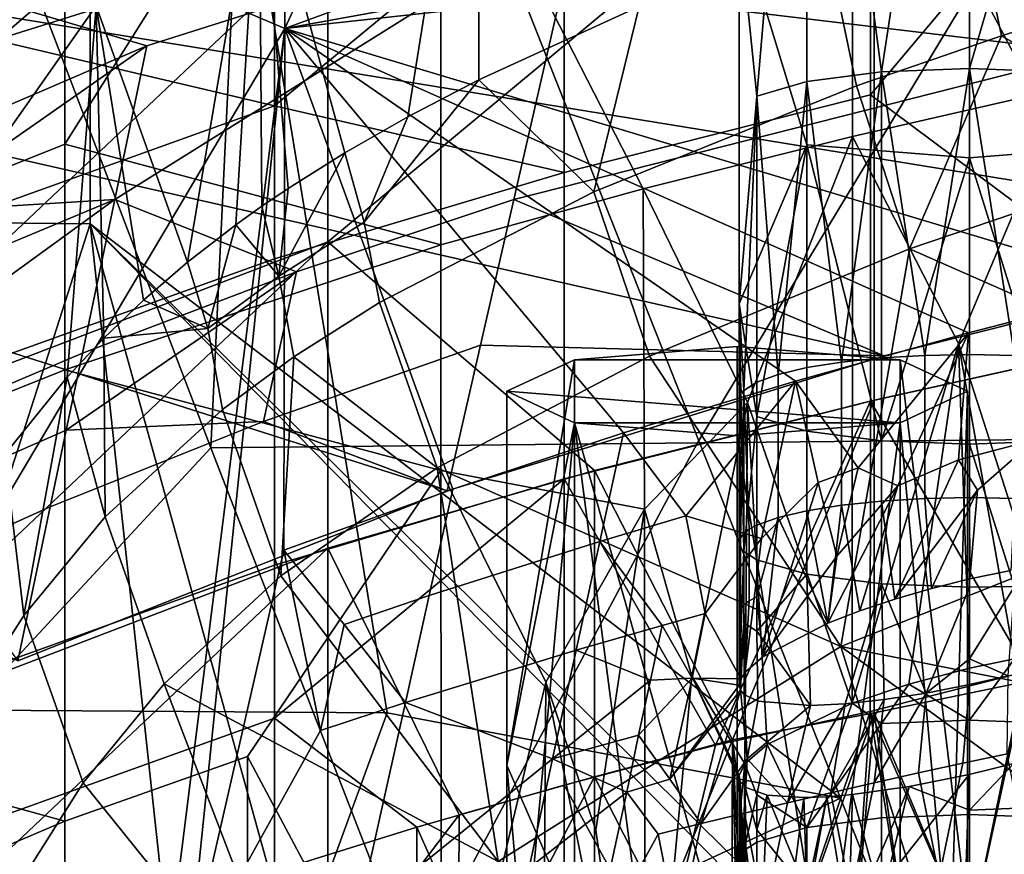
# Model space of a CAD drawing. Header units: millimetres. Extents: x -316 to 316, y -388 to 296.
# Tile 29 of 79: x -239 to -218, y 226 to 244. Entities that reach past the tile are written whole.
import ezdxf

# ---------------------------------------------------------------- set-up
doc = ezdxf.new("R2010")
doc.units = ezdxf.units.MM
doc.layers.add('Layer 01', color=7, linetype='Continuous', true_color=0x000000)

msp = doc.modelspace()

# ---------------------------------------------------------------- linework, layer by layer
at = {"layer": 'Layer 01'}
for points in [[(-234.754, 234.453, 483.76), (-233.101, 269.224, 659.731), (-203.059, 269.537, 659.742), (-224.189, 234.559, 483.739)], [(-224.189, 234.559, 483.739), (-203.059, 269.537, 659.742), (-212.285, 234.677, 483.716)], [(-234.754, 234.453, 483.76), (-239.21, 246.141, 543.172), (-233.101, 269.224, 659.731)], [(-239.21, 246.141, 543.172), (-233.148, 243.557, 658.835), (-233.101, 269.224, 659.731)], [(-223.145, 265.171, 659.59), (-233.101, 269.224, 659.731), (-233.148, 243.557, 658.835)], [(-230.924, 228.698, 302.243), (-237.373, 267.942, 5), (-267.414, 268.15, 5), (-243.087, 228.781, 302.254)], [(-267.414, 239.616, 5), (-267.414, 268.15, 5), (-237.373, 267.942, 5), (-237.373, 239.319, 5)], [(-230.924, 228.698, 302.243), (-221.087, 226.849, 315.751), (-237.373, 267.942, 5)], [(-221.087, 226.849, 315.751), (-237.373, 239.319, 5), (-237.373, 267.942, 5)], [(-223.145, 265.171, 659.59), (-233.148, 243.557, 658.835), (-223.27, 247.182, 658.961)], [(-226.727, 246.166, 707.766), (-291.416, 259.504, 709.168), (-236.141, 243.183, 707.452)], [(-245.668, 239.085, 707.022), (-236.141, 243.183, 707.452), (-291.416, 259.504, 709.168)], [(-218.282, 255.109, 630.998), (-220.195, 242.614, 633.078), (-221.817, 254.825, 629.561)], [(-220.195, 242.614, 633.078), (-218.282, 255.109, 630.998), (-218.282, 242.688, 633.451)], [(-214.746, 254.825, 629.561), (-218.282, 242.688, 633.451), (-218.282, 255.109, 630.998)], [(-222.901, 242.09, 630.423), (-223.282, 245.859, 627.728), (-221.817, 254.825, 629.561)], [(-222.901, 242.09, 630.423), (-221.817, 254.825, 629.561), (-221.817, 242.404, 632.014)], [(-221.817, 242.404, 632.014), (-221.817, 254.825, 629.561), (-220.195, 242.614, 633.078)], [(-214.746, 254.825, 629.561), (-216.369, 242.614, 633.078), (-218.282, 242.688, 633.451)], [(-221.817, 253.455, 622.624), (-223.282, 245.859, 627.728), (-221.817, 241.029, 625.078)], [(-221.817, 253.455, 622.624), (-221.817, 241.029, 625.078), (-218.282, 240.746, 623.641), (-218.282, 253.171, 621.187)], [(-214.746, 241.029, 625.078), (-214.746, 253.455, 622.624), (-218.282, 253.171, 621.187), (-218.282, 240.746, 623.641)], [(-216.181, 242.274, 687.088), (-220.825, 251.014, 728.665), (-211.457, 253.058, 728.181), (-211.457, 243.259, 686.854)], [(-286.006, 251.434, 659.11), (-199.751, 241.133, 658.75), (-209.819, 239.036, 658.677)], [(-286.006, 251.434, 659.11), (-223.27, 247.182, 658.961), (-199.751, 241.133, 658.75)], [(-220.135, 236.45, 658.587), (-286.006, 251.434, 659.11), (-209.819, 239.036, 658.677)], [(-229.622, 233.517, 658.484), (-286.006, 251.434, 659.11), (-220.135, 236.45, 658.587)], [(-238.942, 229.832, 658.355), (-286.006, 251.434, 659.11), (-229.622, 233.517, 658.484)], [(-207.727, 251.439, 744.142), (-220.356, 248.785, 744.772), (-214.102, 236.88, 688.367), (-207.727, 238.142, 688.068)], [(-231.845, 240.86, 814.258), (-230.479, 241.64, 816.662), (-228.943, 251.221, 816.986), (-233.708, 247.673, 808.545)], [(-230.479, 241.64, 816.662), (-228.937, 242.444, 819.077), (-228.943, 251.221, 816.986)], [(-225.454, 244.032, 823.661), (-228.943, 251.221, 816.986), (-228.937, 242.444, 819.077)], [(-225.368, 240.079, 687.609), (-229.76, 248.659, 729.224), (-220.825, 251.014, 728.665), (-220.825, 241.215, 687.339)], [(-216.181, 242.274, 687.088), (-220.825, 241.215, 687.339), (-220.825, 251.014, 728.665)], [(-213.569, 250.287, 744.415), (-213.569, 236.991, 688.341), (-220.436, 242.117, 716.739)], [(-220.436, 242.117, 716.739), (-220.436, 248.766, 744.776), (-213.569, 250.287, 744.415)], [(-239.968, 246.205, 785.282), (-239.635, 240.664, 788.543), (-237.245, 244.052, 798.755), (-237.245, 249.115, 797.554)], [(-229.76, 238.86, 687.898), (-237.924, 241.049, 709.203), (-233.96, 247.349, 729.534), (-229.76, 248.659, 729.224)], [(-220.356, 248.785, 744.772), (-232.215, 238.924, 717.496), (-226.429, 233.958, 689.06), (-220.356, 235.488, 688.697)], [(-220.356, 248.785, 744.772), (-232.215, 245.572, 745.533), (-232.215, 238.924, 717.496)], [(-225.368, 240.079, 687.609), (-229.76, 238.86, 687.898), (-229.76, 248.659, 729.224)], [(-220.436, 242.117, 716.739), (-227.082, 240.429, 717.139), (-227.082, 247.077, 745.176), (-220.436, 248.766, 744.776)], [(-220.356, 248.785, 744.772), (-220.356, 235.488, 688.697), (-214.102, 236.88, 688.367)], [(-239.4, 243.294, 747.211), (-239.401, 246.363, 760.153), (-233.369, 248.499, 759.525)], [(-239.4, 243.294, 747.211), (-233.369, 248.499, 759.525), (-233.37, 241.878, 731.603)], [(-233.37, 241.878, 731.603), (-233.369, 248.499, 759.525), (-227.082, 247.077, 745.176)], [(-228.174, 239.841, 683.125), (-208.4, 244.867, 683.46), (-217.242, 248.563, 708.018), (-226.727, 246.166, 707.766)], [(-233.708, 247.673, 808.545), (-237.245, 244.052, 798.755), (-235.264, 238.483, 806.613)], [(-234.214, 239.295, 809.273), (-233.708, 247.673, 808.545), (-235.264, 238.483, 806.613)], [(-233.648, 239.699, 810.58), (-233.708, 247.673, 808.545), (-234.214, 239.295, 809.273)], [(-233.078, 240.085, 811.816), (-233.708, 247.673, 808.545), (-233.648, 239.699, 810.58)], [(-233.078, 240.085, 811.816), (-231.845, 240.86, 814.258), (-233.708, 247.673, 808.545)], [(-237.924, 241.049, 709.203), (-237.924, 245.949, 729.866), (-233.96, 247.349, 729.534)], [(-213.27, 247.158, 658.961), (-223.27, 247.182, 658.961), (-233.148, 243.557, 658.835)], [(-233.148, 243.557, 658.835), (-203.101, 246.849, 658.95), (-213.27, 247.158, 658.961)], [(-213.27, 247.158, 658.961), (-199.751, 241.133, 658.75), (-223.27, 247.182, 658.961)], [(-227.082, 247.077, 745.176), (-227.082, 240.429, 717.139), (-233.37, 241.878, 731.603)], [(-233.148, 243.557, 658.835), (-214.454, 237.938, 658.639), (-203.101, 246.849, 658.95)], [(-239.21, 246.141, 543.172), (-234.754, 234.453, 483.76), (-245.319, 223.057, 426.61)], [(-233.148, 243.557, 658.835), (-239.21, 246.141, 543.172), (-245.319, 223.057, 426.61)], [(-226.727, 246.166, 707.766), (-236.141, 243.183, 707.452), (-236.841, 239.845, 695.178)], [(-232.894, 238.272, 683.021), (-228.174, 239.841, 683.125), (-226.727, 246.166, 707.766), (-236.841, 239.845, 695.178)], [(-217.944, 245.091, 831.205), (-217.589, 243.399, 831.558), (-214.324, 244.429, 833.968), (-214.675, 246.113, 833.636)], [(-237.924, 241.049, 709.203), (-241.601, 239.578, 709.552), (-241.601, 244.477, 730.215), (-237.924, 245.949, 729.866)], [(-223.282, 245.859, 627.728), (-223.282, 237.579, 629.363), (-221.817, 241.029, 625.078)], [(-223.282, 237.579, 629.363), (-223.282, 245.859, 627.728), (-222.901, 242.09, 630.423)], [(-244.028, 234.408, 718.567), (-232.215, 245.572, 745.533), (-244.025, 241.869, 750.027)], [(-244.028, 234.408, 718.567), (-232.215, 238.924, 717.496), (-232.215, 245.572, 745.533)], [(-232.215, 245.572, 745.533), (-243.307, 243.939, 757.285), (-244.025, 241.869, 750.027)], [(-221.09, 244.013, 828.494), (-220.735, 242.313, 828.868), (-217.589, 243.399, 831.558), (-217.944, 245.091, 831.205)], [(-220.135, 236.45, 658.587), (-209.819, 239.036, 658.677), (-208.4, 244.867, 683.46), (-228.174, 239.841, 683.125)], [(-213.26, 240.916, 834.177), (-214.324, 244.429, 833.968), (-217.589, 243.399, 831.558)], [(-239.225, 234.311, 792.28), (-237.876, 235.987, 798.167), (-237.245, 244.052, 798.755), (-239.635, 240.664, 788.543)], [(-237.08, 236.834, 801.08), (-237.245, 244.052, 798.755), (-237.876, 235.987, 798.167)], [(-236.218, 237.661, 803.876), (-237.245, 244.052, 798.755), (-237.08, 236.834, 801.08)], [(-236.218, 237.661, 803.876), (-235.264, 238.483, 806.613), (-237.245, 244.052, 798.755)], [(-226.438, 240.008, 822.699), (-225.454, 244.032, 823.661), (-228.937, 242.444, 819.077)], [(-226.438, 240.008, 822.699), (-220.735, 242.313, 828.868), (-221.09, 244.013, 828.494), (-225.454, 244.032, 823.661)], [(-233.148, 243.557, 658.835), (-245.319, 223.057, 426.61), (-246.161, 220.55, 410.531), (-236.284, 218.589, 598.995)], [(-235.246, 223.137, 618.81), (-233.148, 243.557, 658.835), (-236.284, 218.589, 598.995)], [(-235.246, 223.137, 618.81), (-233.169, 232.232, 658.439), (-233.148, 243.557, 658.835)], [(-233.148, 243.557, 658.835), (-233.169, 232.232, 658.439), (-229.502, 233.558, 658.486)], [(-233.148, 243.557, 658.835), (-218.306, 236.948, 658.604), (-214.454, 237.938, 658.639)], [(-222.064, 235.904, 658.568), (-218.306, 236.948, 658.604), (-233.148, 243.557, 658.835)], [(-233.148, 243.557, 658.835), (-225.798, 234.778, 658.528), (-222.064, 235.904, 658.568)], [(-225.798, 234.778, 658.528), (-233.148, 243.557, 658.835), (-229.502, 233.558, 658.486)], [(-239.4, 243.294, 747.211), (-233.37, 241.878, 731.603), (-239.401, 239.715, 732.115)], [(-217.589, 243.399, 831.558), (-220.735, 242.313, 828.868), (-219.587, 238.777, 829.204)], [(-219.587, 238.777, 829.204), (-213.26, 240.916, 834.177), (-217.589, 243.399, 831.558)], [(-245.668, 239.085, 707.022), (-241.309, 239.566, 701.131), (-236.141, 243.183, 707.452)], [(-236.841, 239.845, 695.178), (-236.141, 243.183, 707.452), (-241.309, 239.566, 701.131)], [(-220.195, 242.614, 633.078), (-221.06, 236.314, 633.851), (-221.817, 242.404, 632.014)], [(-221.06, 236.314, 633.851), (-220.195, 242.614, 633.078), (-220.195, 236.404, 634.304)], [(-218.282, 242.688, 633.451), (-219.257, 236.459, 634.583), (-220.195, 242.614, 633.078)], [(-220.195, 242.614, 633.078), (-219.257, 236.459, 634.583), (-220.195, 236.404, 634.304)], [(-219.257, 236.459, 634.583), (-218.282, 242.688, 633.451), (-218.282, 236.477, 634.678)], [(-218.282, 242.688, 633.451), (-217.307, 236.459, 634.583), (-218.282, 236.477, 634.678)], [(-216.369, 242.614, 633.078), (-217.307, 236.459, 634.583), (-218.282, 242.688, 633.451)], [(-231.426, 239.349, 815.245), (-228.937, 242.444, 819.077), (-230.479, 241.64, 816.662)], [(-231.426, 239.349, 815.245), (-231.093, 237.609, 815.682), (-226.438, 240.008, 822.699), (-228.937, 242.444, 819.077)], [(-221.817, 242.404, 632.014), (-222.439, 236.047, 632.497), (-222.901, 242.09, 630.423)], [(-222.439, 236.047, 632.497), (-221.817, 242.404, 632.014), (-221.817, 236.194, 633.241)], [(-221.817, 242.404, 632.014), (-221.06, 236.314, 633.851), (-221.817, 236.194, 633.241)], [(-226.438, 240.008, 822.699), (-225.228, 236.446, 823.17), (-219.587, 238.777, 829.204), (-220.735, 242.313, 828.868)], [(-220.825, 241.215, 687.339), (-216.181, 242.274, 687.088), (-218.521, 236.72, 665.993)], [(-216.181, 242.274, 687.088), (-216.37, 230.014, 635.567), (-218.521, 236.72, 665.993)], [(-220.436, 235.469, 688.702), (-227.082, 233.781, 689.102), (-227.082, 240.429, 717.139), (-220.436, 242.117, 716.739)], [(-223.186, 235.698, 630.729), (-223.282, 237.579, 629.363), (-222.901, 242.09, 630.423)], [(-222.901, 242.09, 630.423), (-222.901, 235.879, 631.649), (-223.186, 235.698, 630.729)], [(-222.901, 242.09, 630.423), (-222.439, 236.047, 632.497), (-222.901, 235.879, 631.649)], [(-213.569, 236.991, 688.341), (-220.436, 235.469, 688.702), (-220.436, 242.117, 716.739)], [(-233.37, 238.554, 717.584), (-239.401, 236.391, 718.097), (-239.401, 239.715, 732.115), (-233.37, 241.878, 731.603)], [(-227.082, 240.429, 717.139), (-233.37, 238.554, 717.584), (-233.37, 241.878, 731.603)], [(-230.479, 241.64, 816.662), (-231.845, 240.86, 814.258), (-231.426, 239.349, 815.245)], [(-225.368, 240.079, 687.609), (-220.825, 241.215, 687.339), (-223.104, 235.441, 665.469)], [(-220.825, 241.215, 687.339), (-220.832, 228.912, 635.459), (-223.104, 235.441, 665.469)], [(-218.521, 236.72, 665.993), (-220.832, 228.912, 635.459), (-220.825, 241.215, 687.339)], [(-237.924, 236.15, 688.54), (-241.601, 234.678, 688.889), (-241.601, 239.578, 709.552), (-237.924, 241.049, 709.203)], [(-229.76, 238.86, 687.898), (-237.924, 236.15, 688.54), (-237.924, 241.049, 709.203)], [(-223.282, 237.579, 629.363), (-222.901, 235.131, 627.896), (-221.817, 241.029, 625.078)], [(-221.817, 241.029, 625.078), (-222.901, 235.131, 627.896), (-221.817, 234.817, 626.305)], [(-220.195, 234.607, 625.242), (-221.817, 241.029, 625.078), (-221.817, 234.817, 626.305)], [(-221.817, 241.029, 625.078), (-220.195, 234.607, 625.242), (-218.282, 240.746, 623.641)], [(-209.994, 234.549, 832.612), (-213.26, 240.916, 834.177), (-219.587, 238.777, 829.204)], [(-218.282, 240.746, 623.641), (-216.369, 234.607, 625.242), (-214.746, 241.029, 625.078)], [(-231.845, 240.86, 814.258), (-233.078, 240.085, 811.816), (-233.278, 238.178, 811.581)], [(-231.845, 240.86, 814.258), (-233.278, 238.178, 811.581), (-231.426, 239.349, 815.245)], [(-218.282, 240.746, 623.641), (-220.195, 234.607, 625.242), (-218.282, 234.533, 624.868)], [(-216.369, 234.607, 625.242), (-218.282, 240.746, 623.641), (-218.282, 234.533, 624.868)], [(-227.082, 233.781, 689.102), (-233.37, 231.905, 689.547), (-233.37, 238.554, 717.584), (-227.082, 240.429, 717.139)], [(-233.078, 240.085, 811.816), (-233.648, 239.699, 810.58), (-233.278, 238.178, 811.581)], [(-225.34, 233.125, 658.25), (-229.76, 233.96, 667.234), (-229.76, 238.86, 687.898), (-225.368, 240.079, 687.609)], [(-223.104, 235.441, 665.469), (-225.34, 233.125, 658.25), (-225.368, 240.079, 687.609)], [(-236.841, 239.845, 695.178), (-241.98, 236.113, 688.886), (-239.947, 235.485, 682.836), (-237.542, 236.507, 682.904)], [(-236.841, 239.845, 695.178), (-241.645, 237.839, 695.009), (-241.98, 236.113, 688.886)], [(-241.645, 237.839, 695.009), (-236.841, 239.845, 695.178), (-241.309, 239.566, 701.131)], [(-232.894, 238.272, 683.021), (-236.841, 239.845, 695.178), (-237.542, 236.507, 682.904)], [(-232.894, 238.272, 683.021), (-233.61, 235.028, 670.722), (-228.898, 236.679, 670.805), (-228.174, 239.841, 683.125)], [(-231.093, 237.609, 815.682), (-229.844, 234.02, 816.274), (-225.228, 236.446, 823.17), (-226.438, 240.008, 822.699)], [(-220.135, 236.45, 658.587), (-228.174, 239.841, 683.125), (-228.898, 236.679, 670.805)], [(-253.462, 189.16, 271.231), (-267.414, 239.616, 5), (-237.373, 239.319, 5)], [(-233.278, 238.178, 811.581), (-233.648, 239.699, 810.58), (-234.214, 239.295, 809.273)], [(-237.373, 239.319, 5), (-230.993, 180.558, 315.566), (-253.462, 189.16, 271.231)], [(-237.373, 239.319, 5), (-221.167, 180.714, 314.229), (-230.993, 180.558, 315.566)], [(-237.373, 239.319, 5), (-221.087, 226.849, 315.751), (-218.761, 220.979, 360.144)], [(-217.911, 219.505, 376.35), (-237.373, 239.319, 5), (-218.761, 220.979, 360.144)], [(-221.167, 180.714, 314.229), (-237.373, 239.319, 5), (-217.911, 219.505, 376.35)], [(-234.822, 237.045, 807.929), (-234.214, 239.295, 809.273), (-235.264, 238.483, 806.613)], [(-234.822, 237.045, 807.929), (-233.278, 238.178, 811.581), (-234.214, 239.295, 809.273)], [(-233.278, 238.178, 811.581), (-232.952, 236.428, 812.025), (-231.093, 237.609, 815.682), (-231.426, 239.349, 815.245)], [(-232.215, 238.924, 717.496), (-244.028, 234.408, 718.567), (-244.028, 227.759, 690.53)], [(-232.215, 238.924, 717.496), (-244.028, 227.759, 690.53), (-232.215, 232.275, 689.459)], [(-237.924, 236.15, 688.54), (-229.76, 238.86, 687.898), (-229.76, 233.96, 667.234)], [(-232.215, 238.924, 717.496), (-232.215, 232.275, 689.459), (-226.429, 233.958, 689.06)], [(-219.587, 238.777, 829.204), (-225.228, 236.446, 823.17), (-221.081, 230.139, 822.435)], [(-221.081, 230.139, 822.435), (-209.994, 234.549, 832.612), (-219.587, 238.777, 829.204)], [(-233.37, 231.905, 689.547), (-239.401, 229.742, 690.06), (-239.401, 236.391, 718.097), (-233.37, 238.554, 717.584)], [(-235.264, 238.483, 806.613), (-236.218, 237.661, 803.876), (-234.822, 237.045, 807.929)], [(-232.894, 238.272, 683.021), (-237.542, 236.507, 682.904), (-237.892, 234.838, 676.767)], [(-233.61, 235.028, 670.722), (-232.894, 238.272, 683.021), (-237.892, 234.838, 676.767)], [(-234.822, 237.045, 807.929), (-234.503, 235.288, 808.376), (-232.952, 236.428, 812.025), (-233.278, 238.178, 811.581)], [(-218.525, 234.196, 646.979), (-216.865, 234.625, 647.06), (-214.454, 237.938, 658.639), (-218.306, 236.948, 658.604)], [(-234.822, 237.045, 807.929), (-236.218, 237.661, 803.876), (-237.08, 236.834, 801.08)], [(-229.844, 234.02, 816.274), (-231.093, 237.609, 815.682), (-232.952, 236.428, 812.025)], [(-223.186, 232.206, 629.43), (-222.901, 235.131, 627.896), (-223.282, 237.579, 629.363)], [(-223.282, 229.299, 630.999), (-223.186, 232.206, 629.43), (-223.282, 237.579, 629.363)], [(-223.258, 232.498, 630.866), (-223.282, 237.579, 629.363), (-223.186, 235.698, 630.729)], [(-223.282, 229.299, 630.999), (-223.282, 237.579, 629.363), (-223.258, 232.498, 630.866)], [(-237.045, 232.955, 800.624), (-234.503, 235.288, 808.376), (-234.822, 237.045, 807.929), (-237.08, 236.834, 801.08)], [(-237.08, 236.834, 801.08), (-237.876, 235.987, 798.167), (-237.045, 232.955, 800.624)], [(-222.064, 235.904, 658.568), (-220.699, 234.02, 648.646), (-218.306, 236.948, 658.604)], [(-218.306, 236.948, 658.604), (-220.699, 234.02, 648.646), (-219.838, 233.627, 645.966)], [(-217.025, 229.602, 660.479), (-220.436, 235.469, 688.702), (-213.569, 236.991, 688.341), (-213.563, 230.294, 660.093)], [(-217.124, 229.366, 659.578), (-214.102, 236.88, 688.367), (-220.356, 235.488, 688.697), (-220.356, 228.701, 660.076)], [(-219.838, 233.627, 645.966), (-218.525, 234.196, 646.979), (-218.306, 236.948, 658.604)], [(-228.898, 236.679, 670.805), (-233.61, 235.028, 670.722), (-229.622, 233.517, 658.484)], [(-220.135, 236.45, 658.587), (-228.898, 236.679, 670.805), (-229.622, 233.517, 658.484)], [(-226.861, 236.367, 556.812), (-219.79, 236.367, 556.812), (-223.326, 236.651, 558.249)], [(-226.861, 224.19, 559.217), (-226.861, 236.367, 556.812), (-223.326, 236.651, 558.249), (-223.326, 224.474, 560.654)], [(-223.326, 224.474, 560.654), (-223.326, 236.651, 558.249), (-219.79, 236.367, 556.812), (-219.79, 224.19, 559.217)], [(-220.832, 228.912, 635.459), (-218.521, 236.72, 665.993), (-219.605, 229.324, 635.909)], [(-218.521, 236.72, 665.993), (-218.283, 229.671, 636.022), (-219.605, 229.324, 635.909)], [(-217.305, 229.871, 635.884), (-218.283, 229.671, 636.022), (-218.521, 236.72, 665.993)], [(-218.521, 236.72, 665.993), (-216.37, 230.014, 635.567), (-217.305, 229.871, 635.884)], [(-239.947, 235.485, 682.836), (-240.291, 233.789, 676.706), (-237.892, 234.838, 676.767), (-237.542, 236.507, 682.904)], [(-232.952, 236.428, 812.025), (-234.503, 235.288, 808.376), (-233.236, 231.677, 809.058)], [(-233.236, 231.677, 809.058), (-229.844, 234.02, 816.274), (-232.952, 236.428, 812.025)], [(-221.081, 230.139, 822.435), (-225.228, 236.446, 823.17), (-229.844, 234.02, 816.274)], [(-220.195, 236.404, 634.304), (-220.195, 233.298, 634.917), (-221.06, 233.209, 634.464), (-221.06, 236.314, 633.851)], [(-219.257, 236.459, 634.583), (-219.257, 233.353, 635.197), (-220.195, 233.298, 634.917), (-220.195, 236.404, 634.304)], [(-218.282, 236.477, 634.678), (-218.282, 233.372, 635.291), (-219.257, 233.353, 635.197), (-219.257, 236.459, 634.583)], [(-217.307, 236.459, 634.583), (-217.307, 233.353, 635.197), (-218.282, 233.372, 635.291), (-218.282, 236.477, 634.678)], [(-228.326, 235.682, 553.344), (-219.79, 234.997, 549.875), (-219.79, 236.367, 556.812), (-226.861, 236.367, 556.812)], [(-228.326, 227.564, 554.947), (-226.861, 236.367, 556.812), (-226.861, 224.19, 559.217)], [(-228.326, 235.682, 553.344), (-226.861, 236.367, 556.812), (-228.326, 227.564, 554.947)], [(-221.817, 236.194, 633.241), (-221.817, 233.088, 633.854), (-222.439, 232.942, 633.111), (-222.439, 236.047, 632.497)], [(-221.06, 236.314, 633.851), (-221.06, 233.209, 634.464), (-221.817, 233.088, 633.854), (-221.817, 236.194, 633.241)], [(-219.79, 234.997, 549.875), (-218.326, 235.682, 553.344), (-219.79, 236.367, 556.812)], [(-219.79, 224.19, 559.217), (-219.79, 236.367, 556.812), (-218.326, 224.301, 555.591)], [(-218.326, 235.682, 553.344), (-218.326, 224.301, 555.591), (-219.79, 236.367, 556.812)], [(-237.924, 226.35, 647.214), (-244.924, 228.271, 668.584), (-241.601, 234.678, 688.889), (-237.924, 236.15, 688.54)], [(-237.876, 235.987, 798.167), (-239.225, 234.311, 792.28), (-238.812, 230.816, 793.196)], [(-237.876, 235.987, 798.167), (-238.812, 230.816, 793.196), (-237.045, 232.955, 800.624)], [(-237.924, 236.15, 688.54), (-229.76, 233.96, 667.234), (-233.96, 227.75, 646.882), (-237.924, 226.35, 647.214)], [(-222.439, 236.047, 632.497), (-222.439, 232.942, 633.111), (-222.901, 232.774, 632.263), (-222.901, 235.879, 631.649)], [(-222.064, 235.904, 658.568), (-225.798, 234.778, 658.528), (-224.446, 232.977, 648.618)], [(-222.064, 235.904, 658.568), (-224.446, 232.977, 648.618), (-222.801, 232.488, 644.414)], [(-223.067, 232.685, 631.809), (-223.186, 235.698, 630.729), (-222.901, 235.879, 631.649), (-222.901, 232.774, 632.263)], [(-222.064, 235.904, 658.568), (-222.801, 232.488, 644.414), (-221.573, 233.698, 648.265)], [(-222.064, 235.904, 658.568), (-221.573, 233.698, 648.265), (-220.699, 234.02, 648.646)], [(-226.861, 234.997, 549.875), (-219.79, 234.997, 549.875), (-228.326, 235.682, 553.344)], [(-228.326, 235.682, 553.344), (-228.326, 227.564, 554.947), (-226.861, 234.997, 549.875)], [(-223.186, 235.698, 630.729), (-223.186, 232.592, 631.343), (-223.258, 232.498, 630.866)], [(-223.186, 235.698, 630.729), (-223.067, 232.685, 631.809), (-223.186, 232.592, 631.343)], [(-218.706, 223.126, 553.873), (-218.326, 235.682, 553.344), (-219.79, 234.997, 549.875)], [(-218.326, 235.682, 553.344), (-218.706, 223.126, 553.873), (-218.326, 224.301, 555.591)], [(-227.082, 233.781, 689.102), (-220.436, 235.469, 688.702), (-223.797, 227.998, 660.859)], [(-220.356, 235.488, 688.697), (-226.429, 233.958, 689.06), (-223.428, 228.113, 660.932)], [(-225.34, 233.125, 658.25), (-223.104, 235.441, 665.469), (-224.31, 229.497, 641.756)], [(-223.104, 235.441, 665.469), (-223.165, 227.595, 632.446), (-224.31, 229.497, 641.756)], [(-220.436, 235.469, 688.702), (-220.439, 228.731, 660.287), (-223.797, 227.998, 660.859)], [(-223.428, 228.113, 660.932), (-220.356, 228.701, 660.076), (-220.356, 235.488, 688.697)], [(-223.104, 235.441, 665.469), (-222.68, 228.016, 633.676), (-223.165, 227.595, 632.446)], [(-223.104, 235.441, 665.469), (-220.832, 228.912, 635.459), (-222.68, 228.016, 633.676)], [(-217.025, 229.602, 660.479), (-220.439, 228.731, 660.287), (-220.436, 235.469, 688.702)], [(-237.045, 232.955, 800.624), (-235.767, 229.329, 801.367), (-233.236, 231.677, 809.058), (-234.503, 235.288, 808.376)], [(-222.901, 232.025, 628.51), (-222.901, 235.131, 627.896), (-223.186, 232.206, 629.43)], [(-222.901, 235.131, 627.896), (-222.901, 232.025, 628.51), (-221.817, 231.71, 626.919), (-221.817, 234.817, 626.305)], [(-238.942, 229.832, 658.355), (-229.622, 233.517, 658.484), (-233.61, 235.028, 670.722), (-238.242, 233.169, 670.63)], [(-237.892, 234.838, 676.767), (-238.242, 233.169, 670.63), (-233.61, 235.028, 670.722)], [(-227.945, 223.126, 553.873), (-226.861, 234.997, 549.875), (-228.326, 227.564, 554.947)], [(-226.861, 222.812, 552.282), (-226.861, 234.997, 549.875), (-227.945, 223.126, 553.873)], [(-219.79, 234.997, 549.875), (-226.861, 234.997, 549.875), (-223.326, 234.714, 548.438)], [(-226.861, 222.812, 552.282), (-225.239, 222.602, 551.218), (-226.861, 234.997, 549.875)], [(-226.861, 234.997, 549.875), (-225.239, 222.602, 551.218), (-223.326, 222.528, 550.845)], [(-226.861, 234.997, 549.875), (-223.326, 222.528, 550.845), (-223.326, 234.714, 548.438)], [(-219.79, 234.997, 549.875), (-223.326, 234.714, 548.438), (-221.412, 222.602, 551.218)], [(-219.79, 234.997, 549.875), (-221.412, 222.602, 551.218), (-219.79, 222.812, 552.282)], [(-219.79, 234.997, 549.875), (-219.79, 222.812, 552.282), (-218.706, 223.126, 553.873)], [(-240.291, 233.789, 676.706), (-240.635, 232.092, 670.576), (-238.242, 233.169, 670.63), (-237.892, 234.838, 676.767)], [(-230.017, 231.244, 648.569), (-226.31, 232.423, 648.602), (-225.798, 234.778, 658.528), (-229.502, 233.558, 658.486)], [(-226.31, 232.423, 648.602), (-224.446, 232.977, 648.618), (-225.798, 234.778, 658.528)], [(-223.326, 222.528, 550.845), (-221.412, 222.602, 551.218), (-223.326, 234.714, 548.438)], [(-221.817, 234.817, 626.305), (-221.817, 231.71, 626.919), (-220.195, 231.5, 625.855), (-220.195, 234.607, 625.242)], [(-234.754, 234.453, 483.76), (-224.189, 234.559, 483.739), (-230.339, 223.057, 425.825)], [(-215.36, 223.057, 425.04), (-230.339, 223.057, 425.825), (-224.189, 234.559, 483.739), (-212.285, 234.677, 483.716)], [(-209.994, 234.549, 832.612), (-221.081, 230.139, 822.435), (-210.947, 228.124, 824.612)], [(-220.195, 234.607, 625.242), (-220.195, 231.5, 625.855), (-218.282, 231.427, 625.482), (-218.282, 234.533, 624.868)], [(-218.525, 234.196, 646.979), (-218.113, 233.533, 643.693), (-216.865, 234.625, 647.06)], [(-218.282, 234.533, 624.868), (-217.307, 231.445, 625.576), (-216.369, 234.607, 625.242)], [(-217.307, 231.445, 625.576), (-218.282, 234.533, 624.868), (-218.282, 231.427, 625.482)], [(-218.281, 231.606, 635.64), (-217.388, 231.787, 635.522), (-216.865, 234.625, 647.06), (-218.113, 233.533, 643.693)], [(-234.754, 234.453, 483.76), (-230.339, 223.057, 425.825), (-245.319, 223.057, 426.61)], [(-240.291, 228.489, 784.814), (-238.812, 230.816, 793.196), (-239.225, 234.311, 792.28), (-240.325, 232.644, 786.268)], [(-218.525, 234.196, 646.979), (-219.838, 233.627, 645.966), (-220.666, 230.917, 635.159), (-219.908, 231.17, 635.449)], [(-218.113, 233.533, 643.693), (-218.525, 234.196, 646.979), (-219.908, 231.17, 635.449)], [(-229.76, 233.96, 667.234), (-229.746, 219.842, 607.679), (-233.96, 227.75, 646.882)], [(-229.844, 234.02, 816.274), (-233.236, 231.677, 809.058), (-228.518, 225.473, 809.249)], [(-226.429, 233.958, 689.06), (-232.215, 232.275, 689.459), (-229.364, 226.489, 661.217), (-226.429, 227.31, 661.023)], [(-228.518, 225.473, 809.249), (-221.081, 230.139, 822.435), (-229.844, 234.02, 816.274)], [(-227.481, 229.364, 644.954), (-229.746, 219.842, 607.679), (-229.76, 233.96, 667.234)], [(-225.34, 233.125, 658.25), (-227.481, 229.364, 644.954), (-229.76, 233.96, 667.234)], [(-226.429, 233.958, 689.06), (-226.429, 227.31, 661.023), (-223.428, 228.113, 660.932)], [(-221.573, 233.698, 648.265), (-221.163, 232.099, 640.817), (-220.699, 234.02, 648.646)], [(-220.699, 234.02, 648.646), (-221.163, 232.099, 640.817), (-219.838, 233.627, 645.966)], [(-233.37, 228.581, 675.528), (-233.37, 231.905, 689.547), (-227.082, 233.781, 689.102)], [(-230.28, 226.22, 661.281), (-233.37, 228.581, 675.528), (-227.082, 233.781, 689.102), (-227.082, 227.133, 661.065)], [(-223.797, 227.998, 660.859), (-227.082, 227.133, 661.065), (-227.082, 233.781, 689.102)], [(-221.573, 233.698, 648.265), (-222.801, 232.488, 644.414), (-223.152, 229.584, 632.098), (-222.77, 229.916, 633.123)], [(-221.573, 233.698, 648.265), (-222.77, 229.916, 633.123), (-221.163, 232.099, 640.817)], [(-221.361, 230.648, 634.748), (-220.666, 230.917, 635.159), (-219.838, 233.627, 645.966)], [(-219.838, 233.627, 645.966), (-221.163, 232.099, 640.817), (-221.361, 230.648, 634.748)], [(-229.502, 233.558, 658.486), (-233.169, 232.232, 658.439), (-231.858, 230.615, 648.551), (-230.017, 231.244, 648.569)], [(-219.908, 231.17, 635.449), (-219.107, 231.403, 635.61), (-218.113, 233.533, 643.693)], [(-218.113, 233.533, 643.693), (-219.107, 231.403, 635.61), (-218.281, 231.606, 635.64)], [(-221.361, 230.648, 634.748), (-221.817, 233.088, 633.854), (-221.06, 233.209, 634.464)], [(-221.361, 230.648, 634.748), (-221.06, 233.209, 634.464), (-220.666, 230.917, 635.159)], [(-220.195, 233.298, 634.917), (-219.908, 231.17, 635.449), (-220.666, 230.917, 635.159), (-221.06, 233.209, 634.464)], [(-219.257, 233.353, 635.197), (-219.107, 231.403, 635.61), (-219.908, 231.17, 635.449), (-220.195, 233.298, 634.917)], [(-219.107, 231.403, 635.61), (-219.257, 233.353, 635.197), (-218.282, 233.372, 635.291), (-218.281, 231.606, 635.64)], [(-217.388, 231.787, 635.522), (-218.281, 231.606, 635.64), (-218.282, 233.372, 635.291), (-217.307, 233.353, 635.197)], [(-238.242, 233.169, 670.63), (-240.635, 232.092, 670.576), (-238.942, 229.832, 658.355)], [(-225.34, 233.125, 658.25), (-226.396, 226.154, 630.098), (-227.481, 229.364, 644.954)], [(-225.34, 233.125, 658.25), (-225.328, 218.643, 597.166), (-226.396, 226.154, 630.098)], [(-224.31, 229.497, 641.756), (-225.328, 218.643, 597.166), (-225.34, 233.125, 658.25)], [(-221.361, 230.648, 634.748), (-222.439, 232.942, 633.111), (-221.817, 233.088, 633.854)], [(-238.812, 230.816, 793.196), (-237.527, 227.179, 793.976), (-235.767, 229.329, 801.367), (-237.045, 232.955, 800.624)], [(-224.958, 230.597, 638.687), (-224.023, 230.856, 638.692), (-224.446, 232.977, 648.618), (-226.31, 232.423, 648.602)], [(-224.023, 230.856, 638.692), (-222.801, 232.488, 644.414), (-224.446, 232.977, 648.618)], [(-222.901, 232.774, 632.263), (-222.901, 231.221, 632.569), (-223.067, 231.132, 632.116), (-223.067, 232.685, 631.809)], [(-222.439, 232.942, 633.111), (-222.77, 229.916, 633.123), (-222.901, 231.221, 632.569)], [(-222.901, 232.774, 632.263), (-222.439, 232.942, 633.111), (-222.901, 231.221, 632.569)], [(-222.77, 229.916, 633.123), (-222.439, 232.942, 633.111), (-221.361, 230.648, 634.748)], [(-223.186, 232.592, 631.343), (-223.186, 231.04, 631.649), (-223.258, 230.946, 631.173), (-223.258, 232.498, 630.866)], [(-223.067, 232.685, 631.809), (-223.067, 231.132, 632.116), (-223.186, 231.04, 631.649), (-223.186, 232.592, 631.343)], [(-226.31, 232.423, 648.602), (-230.017, 231.244, 648.569), (-230.532, 228.927, 638.652), (-226.822, 230.064, 638.676)], [(-226.31, 232.423, 648.602), (-226.822, 230.064, 638.676), (-224.958, 230.597, 638.687)], [(-222.801, 232.488, 644.414), (-224.023, 230.856, 638.692), (-223.249, 229.437, 631.554), (-223.152, 229.584, 632.098)], [(-223.258, 232.498, 630.866), (-223.258, 230.946, 631.173), (-223.282, 229.299, 630.999)], [(-232.215, 232.275, 689.459), (-244.028, 227.759, 690.53), (-244.028, 221.111, 662.492)], [(-232.215, 232.275, 689.459), (-244.028, 221.111, 662.492), (-232.215, 222.744, 649.262)], [(-235.246, 223.137, 618.81), (-232.374, 228.32, 638.639), (-233.169, 232.232, 658.439)], [(-232.374, 228.32, 638.639), (-231.858, 230.615, 648.551), (-233.169, 232.232, 658.439)], [(-232.215, 232.275, 689.459), (-232.215, 222.744, 649.262), (-229.364, 226.489, 661.217)], [(-223.186, 232.206, 629.43), (-223.282, 229.299, 630.999), (-223.186, 230.653, 629.737)], [(-223.186, 232.206, 629.43), (-223.186, 230.653, 629.737), (-222.901, 230.472, 628.817), (-222.901, 232.025, 628.51)], [(-222.901, 230.472, 628.817), (-221.817, 231.71, 626.919), (-222.901, 232.025, 628.51)], [(-221.163, 232.099, 640.817), (-222.77, 229.916, 633.123), (-221.361, 230.648, 634.748)], [(-233.37, 228.581, 675.528), (-239.401, 226.418, 676.041), (-239.401, 229.742, 690.06), (-233.37, 231.905, 689.547)], [(-221.817, 231.71, 626.919), (-222.901, 230.472, 628.817), (-221.739, 228.856, 627.404)], [(-220.986, 228.895, 626.792), (-220.195, 231.5, 625.855), (-221.817, 231.71, 626.919), (-221.739, 228.856, 627.404)], [(-228.518, 225.473, 809.249), (-233.236, 231.677, 809.058), (-235.767, 229.329, 801.367)], [(-220.139, 228.988, 626.328), (-220.195, 231.5, 625.855), (-220.986, 228.895, 626.792)], [(-219.227, 229.128, 626.027), (-218.282, 231.427, 625.482), (-220.195, 231.5, 625.855)], [(-220.139, 228.988, 626.328), (-219.227, 229.128, 626.027), (-220.195, 231.5, 625.855)], [(-218.282, 229.874, 625.789), (-218.282, 231.427, 625.482), (-219.227, 229.128, 626.027)], [(-218.282, 229.874, 625.789), (-217.307, 231.445, 625.576), (-218.282, 231.427, 625.482)], [(-217.307, 231.445, 625.576), (-218.282, 229.874, 625.789), (-217.445, 229.506, 625.933)], [(-231.858, 230.615, 648.551), (-230.532, 228.927, 638.652), (-230.017, 231.244, 648.569)], [(-223.067, 231.132, 632.116), (-223.152, 229.584, 632.098), (-223.186, 231.04, 631.649)], [(-222.77, 229.916, 633.123), (-223.152, 229.584, 632.098), (-223.067, 231.132, 632.116), (-222.901, 231.221, 632.569)], [(-224.958, 230.597, 638.687), (-224.305, 229.453, 632.848), (-224.023, 230.856, 638.692)], [(-224.023, 230.856, 638.692), (-224.305, 229.453, 632.848), (-223.249, 229.437, 631.554)], [(-223.249, 229.437, 631.554), (-223.282, 229.299, 630.999), (-223.258, 230.946, 631.173)], [(-223.249, 229.437, 631.554), (-223.258, 230.946, 631.173), (-223.186, 231.04, 631.649), (-223.152, 229.584, 632.098)], [(-240.291, 228.489, 784.814), (-239, 224.844, 785.62), (-237.527, 227.179, 793.976), (-238.812, 230.816, 793.196)], [(-223.282, 229.299, 630.999), (-223.256, 229.191, 630.504), (-223.186, 230.653, 629.737)], [(-223.18, 229.098, 630.013), (-223.186, 230.653, 629.737), (-223.256, 229.191, 630.504)], [(-223.18, 229.098, 630.013), (-222.878, 228.956, 629.059), (-222.901, 230.472, 628.817), (-223.186, 230.653, 629.737)], [(-231.858, 230.615, 648.551), (-232.374, 228.32, 638.639), (-230.532, 228.927, 638.652)], [(-225.213, 229.406, 633.722), (-224.958, 230.597, 638.687), (-226.822, 230.064, 638.676)], [(-224.958, 230.597, 638.687), (-225.213, 229.406, 633.722), (-224.305, 229.453, 632.848)], [(-221.739, 228.856, 627.404), (-222.901, 230.472, 628.817), (-222.878, 228.956, 629.059)], [(-227.335, 227.701, 628.75), (-226.822, 230.064, 638.676), (-230.532, 228.927, 638.652)], [(-221.081, 230.139, 822.435), (-228.518, 225.473, 809.249), (-219.129, 223.882, 813.974)], [(-226.822, 230.064, 638.676), (-227.335, 227.701, 628.75), (-225.213, 229.406, 633.722)], [(-219.129, 223.882, 813.974), (-215.448, 226.034, 819.662), (-221.081, 230.139, 822.435)], [(-221.081, 230.139, 822.435), (-215.448, 226.034, 819.662), (-210.947, 228.124, 824.612)], [(-219.227, 229.128, 626.027), (-218.285, 229.312, 625.9), (-218.282, 229.874, 625.789)], [(-218.282, 229.874, 625.789), (-218.285, 229.312, 625.9), (-217.445, 229.506, 625.933)], [(-218.283, 229.671, 636.022), (-217.305, 229.871, 635.884), (-218.282, 228.543, 636.245)], [(-216.369, 228.469, 635.871), (-218.282, 228.543, 636.245), (-217.305, 229.871, 635.884)], [(-220.439, 228.731, 660.287), (-217.025, 229.602, 660.479), (-218.29, 223.781, 637.185)], [(-218.283, 229.671, 636.022), (-218.282, 228.543, 636.245), (-219.605, 229.324, 635.909)], [(-217.025, 229.602, 660.479), (-217.3, 223.981, 637.046), (-218.29, 223.781, 637.185)], [(-227.581, 214.83, 583.791), (-229.746, 219.842, 607.679), (-227.481, 229.364, 644.954)], [(-227.481, 229.364, 644.954), (-225.328, 218.643, 597.166), (-227.581, 214.83, 583.791)], [(-226.396, 226.154, 630.098), (-225.328, 218.643, 597.166), (-227.481, 229.364, 644.954)], [(-227.335, 227.701, 628.75), (-225.469, 228.214, 628.756), (-225.213, 229.406, 633.722)], [(-225.469, 228.214, 628.756), (-224.79, 227.263, 623.793), (-224.305, 229.453, 632.848)], [(-225.213, 229.406, 633.722), (-225.469, 228.214, 628.756), (-224.305, 229.453, 632.848)], [(-223.068, 217.582, 590.112), (-225.328, 218.643, 597.166), (-224.31, 229.497, 641.756), (-223.26, 227.21, 630.928)], [(-223.282, 229.299, 630.999), (-224.305, 229.453, 632.848), (-224.79, 227.263, 623.793)], [(-224.31, 229.497, 641.756), (-223.165, 227.595, 632.446), (-223.283, 227.339, 631.504)], [(-223.26, 227.21, 630.928), (-224.31, 229.497, 641.756), (-223.283, 227.339, 631.504)], [(-224.305, 229.453, 632.848), (-223.282, 229.299, 630.999), (-223.249, 229.437, 631.554)], [(-217.124, 229.366, 659.578), (-220.356, 228.701, 660.076), (-218.29, 223.781, 637.185)], [(-218.431, 227.606, 618.827), (-217.469, 227.812, 618.826), (-217.445, 229.506, 625.933), (-218.285, 229.312, 625.9)], [(-218.29, 223.781, 637.185), (-217.3, 223.981, 637.046), (-217.124, 229.366, 659.578)], [(-235.767, 229.329, 801.367), (-237.527, 227.179, 793.976), (-232.589, 221.05, 794.723)], [(-232.589, 221.05, 794.723), (-228.518, 225.473, 809.249), (-235.767, 229.329, 801.367)], [(-223.256, 229.191, 630.504), (-223.282, 229.299, 630.999), (-224.79, 227.263, 623.793)], [(-224.79, 227.263, 623.793), (-224.109, 226.297, 618.827), (-223.256, 229.191, 630.504)], [(-223.108, 227.701, 623.854), (-223.256, 229.191, 630.504), (-224.109, 226.297, 618.827)], [(-223.108, 227.701, 623.854), (-223.18, 229.098, 630.013), (-223.256, 229.191, 630.504)], [(-220.832, 228.912, 635.459), (-219.605, 229.324, 635.909), (-220.195, 228.469, 635.871)], [(-219.605, 229.324, 635.909), (-218.282, 228.543, 636.245), (-220.195, 228.469, 635.871)], [(-219.392, 227.396, 618.827), (-218.431, 227.606, 618.827), (-218.285, 229.312, 625.9), (-219.227, 229.128, 626.027)], [(-230.532, 228.927, 638.652), (-232.374, 228.32, 638.639), (-235.246, 223.137, 618.81), (-231.561, 224.286, 618.818)], [(-230.532, 228.927, 638.652), (-231.561, 224.286, 618.818), (-227.335, 227.701, 628.75)], [(-223.108, 227.701, 623.854), (-222.878, 228.956, 629.059), (-223.18, 229.098, 630.013)], [(-221.739, 228.856, 627.404), (-222.878, 228.956, 629.059), (-223.108, 227.701, 623.854)], [(-221.293, 226.967, 618.827), (-220.139, 228.988, 626.328), (-220.986, 228.895, 626.792)], [(-221.293, 226.967, 618.827), (-220.352, 227.181, 618.827), (-220.139, 228.988, 626.328)], [(-220.352, 227.181, 618.827), (-219.392, 227.396, 618.827), (-219.227, 229.128, 626.027)], [(-220.352, 227.181, 618.827), (-219.227, 229.128, 626.027), (-220.139, 228.988, 626.328)], [(-248.72, 220.979, 361.714), (-233.74, 220.979, 360.929), (-243.087, 228.781, 302.254), (-251.056, 226.875, 317.125)], [(-243.087, 228.781, 302.254), (-233.74, 220.979, 360.929), (-230.924, 228.698, 302.243)], [(-223.797, 227.998, 660.859), (-220.439, 228.731, 660.287), (-222.678, 222.127, 634.842), (-224.953, 223.239, 642.107)], [(-223.108, 227.701, 623.854), (-222.233, 226.748, 618.827), (-221.739, 228.856, 627.404)], [(-220.832, 228.912, 635.459), (-221.817, 226.209, 635.213), (-222.68, 228.016, 633.676)], [(-220.439, 228.731, 660.287), (-220.832, 223.021, 636.622), (-222.678, 222.127, 634.842)], [(-220.986, 228.895, 626.792), (-221.739, 228.856, 627.404), (-222.233, 226.748, 618.827)], [(-222.233, 226.748, 618.827), (-221.293, 226.967, 618.827), (-220.986, 228.895, 626.792)], [(-220.832, 228.912, 635.459), (-220.195, 228.469, 635.871), (-221.817, 226.209, 635.213)], [(-219.604, 223.433, 637.072), (-220.832, 223.021, 636.622), (-220.439, 228.731, 660.287)], [(-220.439, 228.731, 660.287), (-218.29, 223.781, 637.185), (-219.604, 223.433, 637.072)], [(-233.37, 225.257, 661.509), (-239.401, 223.094, 662.022), (-239.401, 226.418, 676.041), (-233.37, 228.581, 675.528)], [(-221.087, 226.849, 315.751), (-230.924, 228.698, 302.243), (-233.74, 220.979, 360.929)], [(-230.28, 226.22, 661.281), (-233.37, 225.257, 661.509), (-233.37, 228.581, 675.528)], [(-220.356, 228.701, 660.076), (-223.428, 228.113, 660.932), (-222.678, 222.127, 634.842)], [(-220.356, 228.701, 660.076), (-222.678, 222.127, 634.842), (-220.832, 223.021, 636.622)], [(-220.356, 228.701, 660.076), (-220.832, 223.021, 636.622), (-219.604, 223.433, 637.072)], [(-218.29, 223.781, 637.185), (-220.356, 228.701, 660.076), (-219.604, 223.433, 637.072)], [(-220.195, 226.419, 636.276), (-220.195, 228.469, 635.871), (-218.282, 228.543, 636.245), (-218.282, 226.493, 636.649)], [(-218.282, 226.493, 636.649), (-218.282, 228.543, 636.245), (-216.369, 228.469, 635.871), (-216.369, 226.419, 636.276)], [(-220.195, 226.419, 636.276), (-221.817, 226.209, 635.213), (-220.195, 228.469, 635.871)], [(-237.924, 226.35, 647.214), (-244.924, 223.371, 647.92), (-244.924, 228.271, 668.584)], [(-225.723, 226.975, 623.586), (-225.469, 228.214, 628.756), (-227.335, 227.701, 628.75)], [(-223.428, 228.113, 660.932), (-226.429, 227.31, 661.023), (-224.934, 224.381, 646.91)], [(-225.469, 228.214, 628.756), (-225.723, 226.975, 623.586), (-224.79, 227.263, 623.793)], [(-223.428, 228.113, 660.932), (-224.934, 224.381, 646.91), (-223.475, 216.583, 612.359)], [(-223.283, 221.434, 632.603), (-223.428, 228.113, 660.932), (-223.475, 216.583, 612.359)], [(-223.283, 221.434, 632.603), (-223.259, 221.541, 633.026), (-223.428, 228.113, 660.932)], [(-223.128, 221.746, 633.744), (-223.428, 228.113, 660.932), (-223.259, 221.541, 633.026)], [(-223.128, 221.746, 633.744), (-222.678, 222.127, 634.842), (-223.428, 228.113, 660.932)], [(-227.082, 227.133, 661.065), (-223.797, 227.998, 660.859), (-224.953, 223.239, 642.107)], [(-223.165, 227.595, 632.446), (-222.68, 228.016, 633.676), (-222.901, 226.92, 633.419)], [(-222.68, 228.016, 633.676), (-221.817, 226.209, 635.213), (-222.901, 226.92, 633.419)], [(-233.96, 222.85, 626.219), (-237.924, 221.451, 626.551), (-237.924, 226.35, 647.214), (-233.96, 227.75, 646.882)], [(-233.96, 222.85, 626.219), (-233.96, 227.75, 646.882), (-229.746, 219.842, 607.679)], [(-231.561, 224.286, 618.818), (-227.847, 225.335, 618.824), (-227.335, 227.701, 628.75)], [(-227.335, 227.701, 628.75), (-227.847, 225.335, 618.824), (-225.723, 226.975, 623.586)], [(-224.109, 226.297, 618.827), (-223.171, 226.525, 618.827), (-223.108, 227.701, 623.854)], [(-223.108, 227.701, 623.854), (-223.171, 226.525, 618.827), (-222.233, 226.748, 618.827)], [(-218.943, 225.135, 608.878), (-217.019, 225.524, 608.873), (-217.469, 227.812, 618.826), (-218.431, 227.606, 618.827)], [(-228.326, 219.446, 556.55), (-227.945, 223.126, 553.873), (-228.326, 227.564, 554.947)], [(-228.326, 227.564, 554.947), (-226.861, 224.19, 559.217), (-228.326, 219.446, 556.55)], [(-223.165, 227.595, 632.446), (-223.258, 226.644, 632.023), (-223.283, 227.339, 631.504)], [(-223.258, 226.644, 632.023), (-223.165, 227.595, 632.446), (-223.186, 225.713, 632.701)], [(-222.901, 226.92, 633.419), (-223.186, 225.713, 632.701), (-223.165, 227.595, 632.446)], [(-218.943, 225.135, 608.878), (-218.431, 227.606, 618.827), (-219.392, 227.396, 618.827)], [(-217.319, 227.603, 626.332), (-216.025, 221.4, 598.907), (-218.57, 219.157, 591.977), (-218.294, 227.361, 626.285)], [(-218.282, 226.59, 626.437), (-217.319, 227.603, 626.332), (-218.294, 227.361, 626.285)], [(-216.369, 226.664, 626.81), (-217.319, 227.603, 626.332), (-218.282, 226.59, 626.437)], [(-226.429, 227.31, 661.023), (-229.364, 226.489, 661.217), (-229.388, 221.652, 640.849)], [(-226.429, 227.31, 661.023), (-229.388, 221.652, 640.849), (-226.426, 218.227, 622.713)], [(-226.429, 227.31, 661.023), (-226.426, 218.227, 622.713), (-224.934, 224.381, 646.91)], [(-225.045, 226.064, 618.826), (-224.109, 226.297, 618.827), (-224.79, 227.263, 623.793), (-225.723, 226.975, 623.586)], [(-223.259, 221.541, 633.026), (-223.283, 221.434, 632.603), (-223.283, 227.339, 631.504)], [(-223.258, 226.644, 632.023), (-223.259, 221.541, 633.026), (-223.283, 227.339, 631.504)], [(-223.268, 221.33, 632.145), (-223.26, 227.21, 630.928), (-223.283, 227.339, 631.504), (-223.283, 221.434, 632.603)], [(-220.913, 224.022, 614.925), (-218.294, 227.361, 626.285), (-218.57, 219.157, 591.977)], [(-220.913, 224.022, 614.925), (-219.598, 227.098, 626.517), (-218.294, 227.361, 626.285)], [(-220.863, 224.73, 608.883), (-218.943, 225.135, 608.878), (-219.392, 227.396, 618.827), (-220.352, 227.181, 618.827)], [(-218.294, 227.361, 626.285), (-219.598, 227.098, 626.517), (-218.282, 226.59, 626.437)], [(-232.589, 221.05, 794.723), (-237.527, 227.179, 793.976), (-239, 224.844, 785.62)], [(-230.28, 226.22, 661.281), (-227.082, 227.133, 661.065), (-227.073, 218.985, 626.695)], [(-224.953, 223.239, 642.107), (-227.073, 218.985, 626.695), (-227.082, 227.133, 661.065)], [(-223.186, 225.32, 630.79), (-223.26, 227.21, 630.928), (-223.268, 221.33, 632.145)], [(-223.153, 227.086, 630.287), (-223.068, 217.582, 590.112), (-223.26, 227.21, 630.928)], [(-223.186, 225.32, 630.79), (-223.153, 227.086, 630.287), (-223.26, 227.21, 630.928)], [(-222.901, 225.138, 629.87), (-222.901, 226.163, 629.668), (-223.153, 227.086, 630.287), (-223.186, 225.32, 630.79)], [(-223.068, 217.582, 590.112), (-223.153, 227.086, 630.287), (-222.68, 226.916, 629.046)], [(-223.153, 227.086, 630.287), (-222.901, 226.163, 629.668), (-222.68, 226.916, 629.046)], [(-220.863, 224.73, 608.883), (-220.352, 227.181, 618.827), (-221.293, 226.967, 618.827)], [(-220.913, 224.022, 614.925), (-220.827, 226.926, 627.08), (-219.598, 227.098, 626.517)], [(-220.827, 226.926, 627.08), (-220.195, 224.614, 627.215), (-219.598, 227.098, 626.517)], [(-220.195, 224.614, 627.215), (-218.282, 224.54, 626.842), (-218.282, 226.59, 626.437), (-219.598, 227.098, 626.517)], [(-233.74, 220.979, 360.929), (-218.761, 220.979, 360.144), (-221.087, 226.849, 315.751)], [(-227.847, 225.335, 618.824), (-226.492, 223.436, 608.895), (-225.723, 226.975, 623.586)], [(-225.045, 226.064, 618.826), (-225.723, 226.975, 623.586), (-226.492, 223.436, 608.895)], [(-222.901, 226.92, 633.419), (-222.901, 225.895, 633.621), (-223.186, 225.713, 632.701)], [(-222.68, 226.916, 629.046), (-221.881, 226.862, 627.942), (-223.068, 217.582, 590.112)], [(-223.068, 217.582, 590.112), (-221.881, 226.862, 627.942), (-221.381, 226.879, 627.477)], [(-220.913, 224.022, 614.925), (-223.068, 217.582, 590.112), (-221.381, 226.879, 627.477)], [(-221.817, 226.209, 635.213), (-222.901, 225.895, 633.621), (-222.901, 226.92, 633.419)], [(-222.68, 226.916, 629.046), (-222.901, 226.163, 629.668), (-221.817, 224.824, 628.279)], [(-222.743, 224.316, 608.888), (-220.863, 224.73, 608.883), (-221.293, 226.967, 618.827), (-222.233, 226.748, 618.827)], [(-222.68, 226.916, 629.046), (-221.817, 224.824, 628.279), (-221.881, 226.862, 627.942)], [(-221.381, 226.879, 627.477), (-221.881, 226.862, 627.942), (-221.817, 224.824, 628.279)], [(-220.195, 224.614, 627.215), (-220.827, 226.926, 627.08), (-221.381, 226.879, 627.477), (-221.817, 224.824, 628.279)], [(-221.381, 226.879, 627.477), (-220.827, 226.926, 627.08), (-220.913, 224.022, 614.925)], [(-223.258, 226.644, 632.023), (-223.184, 222.556, 633.334), (-223.259, 221.541, 633.026)], [(-223.258, 226.644, 632.023), (-223.186, 225.713, 632.701), (-223.184, 222.556, 633.334)], [(-222.743, 224.316, 608.888), (-222.233, 226.748, 618.827), (-223.171, 226.525, 618.827)], [(-216.369, 224.614, 627.215), (-216.369, 226.664, 626.81), (-218.282, 226.59, 626.437), (-218.282, 224.54, 626.842)], [(-229.364, 226.489, 661.217), (-232.215, 222.744, 649.262), (-229.388, 221.652, 640.849)], [(-224.62, 223.885, 608.891), (-222.743, 224.316, 608.888), (-223.171, 226.525, 618.827), (-224.109, 226.297, 618.827)], [(-221.817, 224.158, 635.618), (-221.817, 226.209, 635.213), (-220.195, 226.419, 636.276), (-220.195, 224.368, 636.681)], [(-220.195, 224.368, 636.681), (-220.195, 226.419, 636.276), (-218.282, 226.493, 636.649), (-218.282, 224.442, 637.054)], [(-216.369, 226.419, 636.276), (-218.282, 224.442, 637.054), (-218.282, 226.493, 636.649)], [(-217.3, 223.981, 637.046), (-218.282, 224.442, 637.054), (-216.369, 226.419, 636.276)], [(-237.924, 226.35, 647.214), (-237.924, 221.451, 626.551), (-244.924, 218.471, 627.257), (-244.924, 223.371, 647.92)], [(-230.28, 222.895, 647.262), (-233.37, 221.933, 647.491), (-233.37, 225.257, 661.509), (-230.28, 226.22, 661.281)], [(-230.28, 226.22, 661.281), (-227.073, 218.985, 626.695), (-230.28, 222.895, 647.262)], [(-224.62, 223.885, 608.891), (-224.109, 226.297, 618.827), (-225.045, 226.064, 618.826)], [(-222.901, 223.844, 634.026), (-222.901, 225.895, 633.621), (-221.817, 226.209, 635.213), (-221.817, 224.158, 635.618)], [(-222.901, 225.138, 629.87), (-221.817, 224.824, 628.279), (-222.901, 226.163, 629.668)], [(-226.492, 223.436, 608.895), (-224.62, 223.885, 608.891), (-225.045, 226.064, 618.826)], [(-219.129, 223.882, 813.974), (-215.95, 223.096, 812.498), (-212.587, 225.087, 817.801), (-215.448, 226.034, 819.662)], [(-222.901, 223.844, 634.026), (-223.186, 225.713, 632.701), (-222.901, 225.895, 633.621)], [(-222.901, 223.844, 634.026), (-223.184, 222.556, 633.334), (-223.186, 225.713, 632.701)]]:
    msp.add_3dface(points, dxfattribs=at)

doc.saveas('drawing.dxf')
